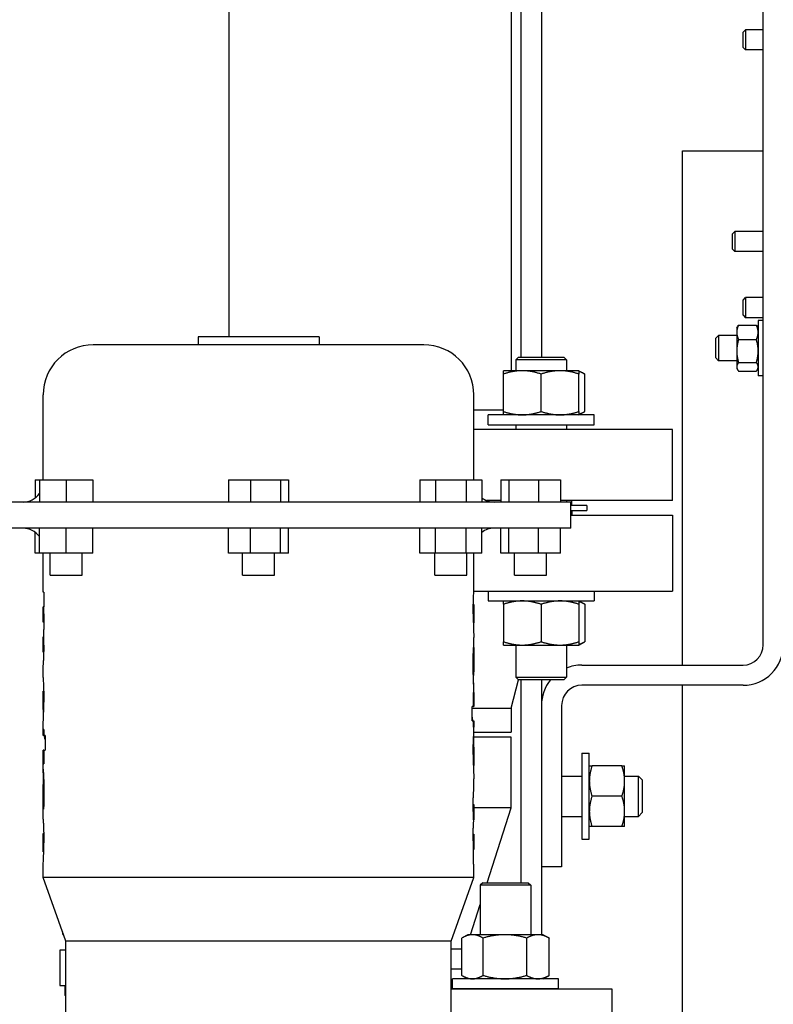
# Model space of a CAD drawing. Header units: inches. Extents: x 24 to 1128, y -58 to 748.
# Tile 113 of 256: x 228 to 237, y 212 to 224. Entities that reach past the tile are written whole.
import ezdxf

# ---------------------------------------------------------------- set-up
doc = ezdxf.new("R2010")
doc.units = ezdxf.units.IN
doc.header["$LTSCALE"] = 32
doc.header["$MEASUREMENT"] = 0
doc.layers.add('Dimension (ANSI)', color=7, linetype='Continuous', lineweight=25)
doc.layers.add('Visible (ANSI)', color=7, linetype='Continuous', lineweight=30)
doc.styles.add('Note Text (ANSI)', font='tahoma.ttf')
doc.dimstyles.new('SB Fraction-16 (ANSI)', dxfattribs={"dimscale": 32, "dimtxt": 0.125, "dimasz": 0.098425, "dimexe": 0.125, "dimexo": 0.0625, "dimgap": 0.031496, "dimtad": 0, "dimtih": 1, "dimtoh": 1, "dimdec": 4, "dimrnd": 1e-08, "dimzin": 0, "dimdsep": 46, "dimlunit": 5, "dimtxsty": 'Note Text (ANSI)', "dimcen": 0.09, "dimdle": 0.393701, "dimclrd": 256, "dimclre": 256, "dimclrt": 256, "dimadec": 0, "dimazin": 3, "dimtfac": 0.96, "dimtofl": 0, "dimtmove": 0, "dimatfit": 3, "dimfxl": 1, "dimfrac": 2, "dimtolj": 1, "dimtzin": 12, "dimlwd": -1, "dimlwe": -1, "dimarcsym": 0})

# ---------------------------------------------------------------- blocks, each defined once
blk = doc.blocks.new('*D17')
at = {"layer": 'Defpoints', "color": 0, "transparency": 16777216}
for p in [(257.225, 333.734), (233.912, 171.734), (300.059, 171.734)]:
    blk.add_point(p, dxfattribs=at)
at = {"layer": 'Dimension (ANSI)', "transparency": 16777216}
for p, q in [((259.225, 333.734), (304.059, 333.734)), ((300.059, 330.584), (300.059, 258.825)), ((300.059, 174.883), (300.059, 252.643)), ((235.912, 171.734), (304.059, 171.734))]:
    blk.add_line(p, q, dxfattribs=at)
for points in [[(299.534, 330.584), (300.584, 330.584), (300.059, 333.734)], [(299.534, 174.883), (300.584, 174.883), (300.059, 171.734)]]:
    blk.add_solid(points, dxfattribs=at)
at = {"layer": 'Dimension (ANSI)', "transparency": 16777216, "insert": (295.979, 257.817), "char_height": 4, "attachment_point": 1, "style": 'Note Text (ANSI)'}
blk.add_mtext('\\A1;162', dxfattribs=at)

msp = doc.modelspace()

# ---------------------------------------------------------------- linework, layer by layer
at = {"layer": 'Visible (ANSI)'}
for p, q in [((233.84967, 220.23806), (233.84967, 266.29617)), ((234.09967, 266.29617), (234.09967, 220.23806)), ((236.84967, 216.67117), (236.84967, 242.67117)), ((230.22517, 227.54617), (230.22517, 220.49161)), ((233.72517, 227.54617), (233.72517, 220.07006)), ((236.59967, 224.2655), (236.62941, 224.29617)), ((236.59967, 224.07684), (236.59967, 224.2655)), ((236.62941, 224.29617), (236.62941, 224.04617)), ((236.84967, 224.29617), (236.62941, 224.29617)), ((236.59967, 224.07684), (236.62941, 224.04617)), ((236.84967, 224.04617), (236.62941, 224.04617)), ((235.84967, 222.79617), (236.84967, 222.79617)), ((235.84967, 216.42117), (235.84967, 222.79617)), ((236.46967, 221.7655), (236.49941, 221.79617)), ((236.46967, 221.57684), (236.46967, 221.7655)), ((236.49941, 221.79617), (236.49941, 221.54617)), ((236.84967, 221.79617), (236.49941, 221.79617)), ((236.46967, 221.57684), (236.49941, 221.54617)), ((236.84967, 221.54617), (236.49941, 221.54617)), ((236.59967, 220.9455), (236.62941, 220.97617)), ((236.59967, 220.75684), (236.59967, 220.9455)), ((236.62941, 220.97617), (236.62941, 220.72617)), ((236.84967, 220.97617), (236.62941, 220.97617)), ((236.59967, 220.75684), (236.62941, 220.72617)), ((236.84967, 220.72617), (236.62941, 220.72617)), ((236.78717, 220.69363), (236.78717, 220.00613)), ((236.84967, 220.69363), (236.78717, 220.69363)), ((236.52117, 220.59988), (236.53208, 220.61877)), ((236.52117, 220.59988), (236.52117, 220.54582)), ((236.52117, 220.54582), (236.52117, 220.31338)), ((236.5435, 220.63546), (236.76484, 220.63546)), ((236.78717, 220.59988), (236.77626, 220.61877)), ((231.34167, 220.49161), (229.84167, 220.49161)), ((229.84167, 220.49161), (229.84167, 220.39161)), ((231.34167, 220.49161), (231.34167, 220.39161)), ((236.26217, 220.47205), (236.29521, 220.50613)), ((236.26217, 220.22771), (236.26217, 220.47205)), ((236.29521, 220.50613), (236.29521, 220.19363)), ((236.52117, 220.50613), (236.29521, 220.50613)), ((236.5435, 220.45618), (236.76484, 220.45618)), ((232.64167, 220.39161), (228.54167, 220.39161)), ((236.52117, 220.31338), (236.52117, 220.11745)), ((233.81479, 220.23806), (233.78349, 220.20676)), ((234.40849, 220.20676), (233.78349, 220.20676)), ((233.78349, 220.20676), (233.78349, 220.07006)), ((233.81479, 220.23806), (234.37719, 220.23806)), ((234.37719, 220.23806), (234.40849, 220.20676)), ((234.40849, 220.20676), (234.40849, 220.07006)), ((236.26217, 220.22771), (236.29521, 220.19363)), ((236.52117, 220.19363), (236.29521, 220.19363)), ((233.86162, 220.07006), (233.62724, 220.07006)), ((234.33037, 220.07006), (233.86162, 220.07006)), ((234.56474, 220.07006), (234.33037, 220.07006)), ((234.56474, 220.07006), (234.63726, 220.02819)), ((236.52117, 220.11745), (236.52117, 220.09988)), ((236.52117, 220.09988), (236.53208, 220.08099)), ((236.5435, 220.17059), (236.76484, 220.17059)), ((236.5435, 220.0643), (236.76484, 220.0643)), ((236.78717, 220.09988), (236.77626, 220.08099)), ((233.62724, 219.56493), (233.62724, 220.02819)), ((234.09599, 219.56493), (234.09599, 220.02819)), ((234.56474, 219.56493), (234.56474, 220.02819)), ((234.63726, 219.56493), (234.63726, 220.02819)), ((236.84967, 220.00613), (236.78717, 220.00613)), ((227.92167, 218.71861), (227.92167, 219.77161)), ((233.26167, 218.71861), (233.26167, 219.77161)), ((233.62724, 219.58017), (233.26167, 219.58017)), ((234.75224, 219.52306), (233.43974, 219.52306)), ((233.43974, 219.40106), (233.43974, 219.52306)), ((234.56474, 219.52306), (234.63726, 219.56493)), ((234.75224, 219.40106), (234.75224, 219.52306)), ((235.72517, 219.34017), (233.26167, 219.34017)), ((233.43974, 219.40106), (234.75224, 219.40106)), ((233.78349, 219.40106), (233.78349, 219.34017)), ((234.40849, 219.40106), (234.40849, 219.34017)), ((235.72517, 218.46017), (235.72517, 219.34017)), ((227.82331, 218.71861), (227.87467, 218.71861)), ((227.82331, 218.71861), (227.82331, 218.49385)), ((227.87467, 218.71861), (228.20667, 218.71861)), ((227.87467, 218.71861), (227.87467, 218.44261)), ((228.20667, 218.71861), (228.53867, 218.71861)), ((228.20667, 218.71861), (228.20667, 218.44261)), ((228.53867, 218.71861), (228.53867, 218.44261)), ((230.22137, 218.71861), (230.49245, 218.71861)), ((230.22137, 218.71861), (230.22137, 218.44261)), ((230.49245, 218.71861), (230.86275, 218.71861)), ((230.49245, 218.71861), (230.49245, 218.44261)), ((230.86275, 218.71861), (230.96197, 218.71861)), ((230.86275, 218.71861), (230.86275, 218.44261)), ((230.96197, 218.71861), (230.96197, 218.44261)), ((232.59331, 218.71861), (232.59331, 218.44261)), ((232.59331, 218.71861), (232.78499, 218.71861)), ((232.78499, 218.71861), (232.78499, 218.44261)), ((232.78499, 218.71861), (233.16835, 218.71861)), ((233.16835, 218.71861), (233.16835, 218.44261)), ((233.16835, 218.71861), (233.36003, 218.71861)), ((233.36003, 218.71861), (233.36003, 218.44261)), ((233.59427, 218.71861), (233.69349, 218.71861)), ((233.59427, 218.71861), (233.59427, 218.44261)), ((233.69349, 218.71861), (234.06379, 218.71861)), ((233.69349, 218.71861), (233.69349, 218.44261)), ((234.06379, 218.71861), (234.33487, 218.71861)), ((234.06379, 218.71861), (234.06379, 218.44261)), ((234.33487, 218.71861), (234.33487, 218.44261)), ((234.46517, 218.44261), (226.71817, 218.44261)), ((233.59427, 218.46017), (233.41964, 218.46017)), ((235.72517, 218.46017), (234.33487, 218.46017)), ((234.40849, 218.46017), (234.40849, 218.44261)), ((234.46517, 218.11761), (234.46517, 218.44261)), ((234.66217, 218.40056), (234.46517, 218.40056)), ((234.47517, 218.40056), (234.47517, 218.46017)), ((234.66217, 218.40056), (234.66217, 218.33806)), ((234.46517, 218.33806), (234.66217, 218.33806)), ((234.46517, 218.27806), (235.72467, 218.27806)), ((234.47467, 218.33806), (234.47467, 218.27806)), ((235.72467, 218.27806), (235.72467, 217.33806)), ((234.46517, 218.11761), (226.71817, 218.11761)), ((227.87467, 217.80961), (227.87467, 218.11761)), ((228.20667, 217.80961), (228.20667, 218.11761)), ((228.53867, 217.80961), (228.53867, 218.11761)), ((230.22137, 217.80961), (230.22137, 218.11761)), ((230.49245, 217.80961), (230.49245, 218.11761)), ((230.86275, 217.80961), (230.86275, 218.11761)), ((230.96197, 217.80961), (230.96197, 218.11761)), ((232.59331, 217.80961), (232.59331, 218.11761)), ((232.78499, 217.80961), (232.78499, 218.11761)), ((233.16835, 217.80961), (233.16835, 218.11761)), ((233.36003, 217.80961), (233.36003, 218.11761)), ((233.59427, 217.80961), (233.59427, 218.11761)), ((233.69349, 217.80961), (233.69349, 218.11761)), ((234.06379, 217.80961), (234.06379, 218.11761)), ((234.33487, 217.80961), (234.33487, 218.11761)), ((227.82331, 217.80961), (227.82331, 218.06637)), ((227.87467, 217.80961), (227.82331, 217.80961)), ((228.20667, 217.80961), (227.87467, 217.80961)), ((227.92167, 217.32317), (227.92167, 217.80961)), ((228.00967, 217.53361), (228.00967, 217.80961)), ((228.53867, 217.80961), (228.20667, 217.80961)), ((228.40367, 217.53361), (228.40367, 217.80961)), ((230.49245, 217.80961), (230.22137, 217.80961)), ((230.39467, 217.53361), (230.39467, 217.80961)), ((230.86275, 217.80961), (230.49245, 217.80961)), ((230.78867, 217.53361), (230.78867, 217.80961)), ((230.96197, 217.80961), (230.86275, 217.80961)), ((232.78499, 217.80961), (232.59331, 217.80961)), ((232.77967, 217.53361), (232.77967, 217.80961)), ((233.16835, 217.80961), (232.78499, 217.80961)), ((233.36003, 217.80961), (233.16835, 217.80961)), ((233.17367, 217.53361), (233.17367, 217.80961)), ((233.26167, 217.35017), (233.26167, 217.80961)), ((233.69349, 217.80961), (233.59427, 217.80961)), ((234.06379, 217.80961), (233.69349, 217.80961)), ((233.76757, 217.53361), (233.76757, 217.80961)), ((234.33487, 217.80961), (234.06379, 217.80961)), ((234.16157, 217.53361), (234.16157, 217.80961)), ((228.00967, 217.53361), (228.40367, 217.53361)), ((230.39467, 217.53361), (230.78867, 217.53361)), ((232.77967, 217.53361), (233.17367, 217.53361)), ((233.76757, 217.53361), (234.16157, 217.53361)), ((227.9281, 217.32317), (227.92167, 217.32317)), ((227.9281, 217.32317), (227.9281, 217.14279)), ((233.26141, 217.33806), (235.72467, 217.33806)), ((233.43974, 217.33806), (233.43974, 217.21606)), ((234.75224, 217.33806), (234.75224, 217.21606)), ((227.92167, 217.14279), (227.92182, 217.14279)), ((227.92167, 216.95751), (227.92167, 217.14279)), ((227.92466, 217.14279), (227.92182, 217.14279)), ((227.92466, 217.14279), (227.9281, 217.14279)), ((233.25441, 217.13923), (233.26133, 217.13923)), ((233.25498, 217.17127), (233.25994, 217.17127)), ((233.26167, 216.95533), (233.26167, 217.15958)), ((233.43974, 217.21606), (234.75224, 217.21606)), ((233.62724, 217.17419), (233.62724, 216.71093)), ((234.09599, 217.17419), (234.09599, 216.71093)), ((234.56474, 217.21606), (234.63726, 217.17419)), ((234.56474, 217.17419), (234.56474, 216.71093)), ((234.63726, 217.17419), (234.63726, 216.71093)), ((227.92824, 217.04533), (227.92238, 217.04533)), ((233.25386, 217.05735), (233.26045, 217.05735)), ((227.92947, 216.96612), (227.92181, 216.96612)), ((227.92947, 216.95292), (227.92323, 216.95292)), ((233.2544, 216.97725), (233.26129, 216.97725)), ((233.255, 216.94342), (233.25994, 216.94342)), ((227.92167, 216.77254), (227.92182, 216.77254)), ((227.92167, 216.58679), (227.92167, 216.77254)), ((227.92453, 216.77254), (227.92182, 216.77254)), ((233.26167, 216.35889), (233.26167, 216.76453)), ((227.92805, 216.67508), (227.92238, 216.67508)), ((233.26157, 216.63963), (233.2566, 216.63963)), ((233.26157, 216.63963), (233.26157, 216.62464)), ((233.62724, 216.66906), (233.86162, 216.66906)), ((233.78349, 216.66906), (233.78349, 216.26936)), ((233.86162, 216.66906), (234.33037, 216.66906)), ((234.33037, 216.66906), (234.56474, 216.66906)), ((234.40849, 216.66906), (234.40849, 216.26936)), ((234.56474, 216.66906), (234.63726, 216.71093)), ((227.92946, 216.59527), (227.92181, 216.59527)), ((227.92947, 216.58266), (227.92323, 216.58266)), ((233.25621, 216.62464), (233.26157, 216.62464)), ((227.92167, 216.26628), (227.92167, 216.40243)), ((233.25386, 216.43566), (233.26045, 216.43566)), ((234.59967, 216.42117), (236.59967, 216.42117)), ((233.25447, 216.33583), (233.26142, 216.33583)), ((233.25525, 216.2934), (233.25715, 216.2934)), ((233.72467, 215.88695), (233.81541, 216.23806)), ((233.78349, 216.26936), (234.40849, 216.26936)), ((233.81479, 216.23806), (233.78349, 216.26936)), ((234.37719, 216.23806), (233.81479, 216.23806)), ((233.84967, 213.72245), (233.84967, 216.23806)), ((234.09967, 216.23806), (234.09967, 213.07925)), ((234.37719, 216.23806), (234.40849, 216.26936)), ((236.59967, 216.17117), (234.59967, 216.17117)), ((235.84967, 211.48434), (235.84967, 216.17117)), ((227.92167, 215.87277), (227.92167, 216.09577)), ((227.92787, 216.09908), (227.92178, 216.09908)), ((233.25525, 215.90861), (233.25525, 216.0795)), ((233.26096, 216.0795), (233.25525, 216.0795)), ((233.26096, 216.0795), (233.26096, 215.90861)), ((233.26167, 215.90861), (233.26167, 216.14644)), ((227.92945, 215.97878), (227.92289, 215.97878)), ((233.23909, 215.72823), (233.23909, 215.90861)), ((233.25525, 215.90861), (233.23909, 215.90861)), ((233.25525, 215.90861), (233.26096, 215.90861)), ((233.26167, 215.90861), (233.26096, 215.90861)), ((234.34967, 215.92117), (234.34967, 213.92117)), ((227.92876, 215.87064), (227.92178, 215.87064)), ((227.92475, 215.75248), (227.92475, 215.87064)), ((233.23909, 215.88695), (233.72467, 215.88695)), ((233.72467, 215.88695), (233.72467, 215.58806)), ((227.92167, 215.54785), (227.92167, 215.69514)), ((233.23909, 215.72823), (233.25525, 215.72823)), ((233.25525, 215.65229), (233.25525, 215.72823)), ((233.25525, 215.72823), (233.26096, 215.72823)), ((233.26096, 215.72823), (233.26167, 215.72823)), ((233.26096, 215.72823), (233.26096, 215.65229)), ((233.26167, 215.58095), (233.26167, 215.72823)), ((227.92238, 215.54785), (227.92167, 215.54785)), ((227.92238, 215.54785), (227.92238, 215.6238)), ((227.9281, 215.6238), (227.92238, 215.6238)), ((227.9281, 215.54785), (227.92238, 215.54785)), ((227.9281, 215.6238), (227.9281, 215.54785)), ((227.94425, 215.54785), (227.9281, 215.54785)), ((227.94425, 215.54785), (227.94425, 215.36748)), ((233.25525, 215.65229), (233.26096, 215.65229)), ((233.26167, 215.58806), (233.72467, 215.58806)), ((233.25859, 215.52361), (233.25859, 215.40545)), ((233.72467, 215.52556), (233.2587, 215.52556)), ((233.72467, 214.65056), (233.72467, 215.52556)), ((227.92167, 215.36748), (227.92238, 215.36748)), ((227.92167, 215.12965), (227.92167, 215.36748)), ((227.92238, 215.19659), (227.92238, 215.36748)), ((227.9281, 215.36748), (227.92238, 215.36748)), ((227.9281, 215.36748), (227.94425, 215.36748)), ((227.9281, 215.36748), (227.9281, 215.19659)), ((233.25389, 215.29731), (233.26045, 215.29731)), ((233.25459, 215.40545), (233.26157, 215.40545)), ((233.26167, 215.18032), (233.26167, 215.40332)), ((234.59967, 215.32742), (234.59967, 214.26492)), ((234.59967, 215.32742), (234.69347, 215.32742)), ((234.69347, 214.26492), (234.69347, 215.32742)), ((227.92238, 215.19659), (227.9281, 215.19659)), ((233.25547, 215.17701), (233.26157, 215.17701)), ((235.09798, 215.17117), (234.72697, 215.17117)), ((235.13147, 214.98367), (235.13147, 215.17117)), ((227.92887, 214.94026), (227.92192, 214.94026)), ((227.92809, 214.98268), (227.92619, 214.98268)), ((233.26167, 214.87366), (233.26167, 215.00981)), ((234.34967, 215.04617), (234.59967, 215.04617)), ((235.13147, 215.04617), (235.3039, 215.04617)), ((235.13147, 214.60867), (235.13147, 214.98367)), ((235.3039, 214.54617), (235.3039, 215.04617)), ((235.34967, 214.99898), (235.3039, 215.04617)), ((235.34967, 214.99898), (235.34967, 214.59336)), ((227.92167, 214.51156), (227.92167, 214.9172)), ((227.92948, 214.84043), (227.92289, 214.84043)), ((233.25387, 214.69342), (233.26012, 214.69342)), ((233.26167, 214.50355), (233.26167, 214.6893)), ((235.09798, 214.79617), (234.72697, 214.79617)), ((227.92178, 214.63646), (227.92178, 214.65144)), ((227.92713, 214.65144), (227.92178, 214.65144)), ((227.92178, 214.63646), (227.92674, 214.63646)), ((233.25388, 214.68082), (233.26154, 214.68082)), ((233.25529, 214.60101), (233.26096, 214.60101)), ((233.72467, 214.65056), (233.26167, 214.65056)), ((233.42768, 213.72245), (233.72467, 214.65056)), ((235.13147, 214.42117), (235.13147, 214.60867)), ((235.34967, 214.59336), (235.3039, 214.54617)), ((233.25881, 214.50355), (233.26153, 214.50355)), ((233.26167, 214.50355), (233.26153, 214.50355)), ((234.34967, 214.54617), (234.59967, 214.54617)), ((235.13147, 214.54617), (235.3039, 214.54617)), ((227.92167, 214.11651), (227.92167, 214.32076)), ((227.92835, 214.33266), (227.92341, 214.33266)), ((233.25387, 214.32317), (233.26012, 214.32317)), ((235.09798, 214.42117), (234.72697, 214.42117)), ((227.92894, 214.29884), (227.92205, 214.29884)), ((227.92949, 214.21874), (227.92289, 214.21874)), ((233.25388, 214.30997), (233.26154, 214.30997)), ((233.2551, 214.23076), (233.26096, 214.23076)), ((233.26167, 214.1333), (233.26167, 214.31858)), ((234.59967, 214.26492), (234.69347, 214.26492)), ((227.92893, 214.13686), (227.92201, 214.13686)), ((227.92837, 214.10482), (227.92341, 214.10482)), ((233.25525, 213.95292), (233.25525, 214.1333)), ((233.25868, 214.1333), (233.25525, 214.1333)), ((233.25868, 214.1333), (233.26153, 214.1333)), ((233.26167, 214.1333), (233.26153, 214.1333)), ((227.92167, 213.78961), (227.92167, 213.92592)), ((233.25525, 213.95292), (233.26167, 213.95292)), ((233.26167, 213.78961), (233.26167, 213.95292)), ((234.34967, 213.92117), (234.09967, 213.92117)), ((233.26167, 213.78961), (227.92167, 213.78961)), ((228.20417, 212.99961), (227.92167, 213.78961)), ((232.97917, 212.99961), (233.26167, 213.78961)), ((233.37285, 213.72245), (233.34155, 213.69115)), ((233.37285, 213.72245), (233.93525, 213.72245)), ((233.93525, 213.72245), (233.96655, 213.69115)), ((233.96655, 213.69115), (233.34155, 213.69115)), ((233.34155, 213.69115), (233.34155, 213.07925)), ((233.96655, 213.69115), (233.96655, 213.07925)), ((233.22185, 213.07925), (233.34155, 213.4533)), ((228.16358, 213.08351), (228.16358, 213.11312)), ((228.16358, 213.08351), (228.17417, 213.08351)), ((232.97917, 212.99961), (228.20417, 212.99961)), ((228.20417, 212.10561), (228.20417, 212.99961)), ((232.97917, 212.10561), (232.97917, 212.99961)), ((233.11286, 212.57412), (233.11286, 213.03738)), ((233.1853, 213.07925), (233.11795, 213.04036)), ((233.24419, 213.07925), (233.1853, 213.07925)), ((233.64611, 213.07925), (233.24419, 213.07925)), ((233.37552, 212.57412), (233.37552, 213.03738)), ((234.05597, 213.07925), (233.64611, 213.07925)), ((233.9167, 212.57412), (233.9167, 213.03738)), ((234.1228, 213.07925), (234.05597, 213.07925)), ((234.1228, 213.07925), (234.19015, 213.04036)), ((234.19524, 212.57412), (234.19524, 213.03738)), ((228.20417, 212.88667), (228.12732, 212.88667)), ((228.12732, 212.88667), (228.12732, 212.44965)), ((233.11286, 212.90056), (232.97917, 212.90056)), ((233.11286, 212.65306), (232.97917, 212.65306)), ((234.3103, 212.53225), (232.9978, 212.53225)), ((232.9978, 212.41025), (232.9978, 212.53225)), ((233.1853, 212.53225), (233.11795, 212.57113)), ((234.1228, 212.53225), (234.19015, 212.57113)), ((234.3103, 212.41025), (234.3103, 212.53225)), ((228.12732, 212.44965), (228.20417, 212.44965)), ((228.19054, 212.44965), (228.19054, 212.32367)), ((234.97467, 212.40306), (232.97917, 212.40306)), ((232.9978, 212.41025), (234.3103, 212.41025)), ((233.34155, 212.41025), (233.34155, 212.40306)), ((233.96655, 212.41025), (233.96655, 212.40306)), ((234.09967, 212.41025), (234.09967, 212.40306)), ((234.97467, 211.71306), (234.97467, 212.40306)), ((228.20417, 212.32367), (228.19054, 212.32367))]:
    msp.add_line(p, q, dxfattribs=at)
for centre, radius, start, end in [((228.54167, 219.77161), 0.62, 90, 180), ((232.64167, 219.77161), 0.62, 0, 90), ((227.67167, 218.69261), 0.25, 270, 324.2918), ((233.51167, 218.69261), 0.25, 232.658985, 270), ((227.67167, 217.86761), 0.25, 35.7082, 90), ((233.51167, 217.86761), 0.25, 90, 127.341015), ((236.59967, 216.67117), 0.25, 270, 0), ((236.59967, 216.67117), 0.5, 270, 0), ((234.59967, 215.92117), 0.5, 90, 112.479901), ((234.59967, 215.92117), 0.5, 140.670477, 180), ((234.59967, 215.92117), 0.25, 90, 180)]:
    msp.add_arc(centre, radius, start, end, dxfattribs=at)
for points, weights in [([(236.5435, 220.63546), (236.52117, 220.58742), (236.52117, 220.54582)], [1, 1.0379548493, 1]), ([(236.52117, 220.54582), (236.52117, 220.50422), (236.5435, 220.45618)], [1, 1.0379548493, 1]), ([(236.53208, 220.61877), (236.53673, 220.62682), (236.5435, 220.63546)], [1.01580521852, 1.01121853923, 1]), ([(236.76484, 220.63546), (236.77162, 220.62682), (236.77626, 220.61877)], [1, 1.01121853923, 1.01580521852]), ([(236.78717, 220.54582), (236.78717, 220.58742), (236.76484, 220.63546)], [1, 1.0379548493, 1]), ([(236.76484, 220.45618), (236.78717, 220.50422), (236.78717, 220.54582)], [1, 1.0379548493, 1]), ([(236.5435, 220.45618), (236.52117, 220.37965), (236.52117, 220.31338)], [1, 1.0379548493, 1]), ([(236.78717, 220.31338), (236.78717, 220.37965), (236.76484, 220.45618)], [1, 1.0379548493, 1]), ([(236.52117, 220.31338), (236.52117, 220.24711), (236.5435, 220.17059)], [1, 1.0379548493, 1]), ([(236.76484, 220.17059), (236.78717, 220.24711), (236.78717, 220.31338)], [1, 1.0379548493, 1]), ([(233.62724, 220.02819), (233.62724, 220.07006), (233.62724, 220.07006)], [1, 1.0379548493, 1]), ([(233.86162, 220.07006), (233.75284, 220.07006), (233.62724, 220.02819)], [1, 1.0379548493, 1]), ([(234.09599, 220.02819), (233.97039, 220.07006), (233.86162, 220.07006)], [1, 1.0379548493, 1]), ([(234.33037, 220.07006), (234.22159, 220.07006), (234.09599, 220.02819)], [1, 1.0379548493, 1]), ([(234.56474, 220.02819), (234.43914, 220.07006), (234.33037, 220.07006)], [1, 1.0379548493, 1]), ([(234.56474, 220.07006), (234.56474, 220.07006), (234.56474, 220.02819)], [1, 1.0379548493, 1]), ([(234.63726, 220.02819), (234.59902, 220.05027), (234.56474, 220.06051)], [1, 1.01965956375, 1.01895290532]), ([(236.5435, 220.17059), (236.52117, 220.14211), (236.52117, 220.11745)], [1, 1.0379548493, 1]), ([(236.52117, 220.11745), (236.52117, 220.09278), (236.5435, 220.0643)], [1, 1.0379548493, 1]), ([(236.78717, 220.11745), (236.78717, 220.14211), (236.76484, 220.17059)], [1, 1.0379548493, 1]), ([(236.76484, 220.0643), (236.78717, 220.09278), (236.78717, 220.11745)], [1, 1.0379548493, 1]), ([(233.62724, 219.56493), (233.75284, 219.52306), (233.86162, 219.52306)], [1, 1.0379548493, 1]), ([(233.62724, 219.52306), (233.62724, 219.52306), (233.62724, 219.56493)], [1, 1.0379548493, 1]), ([(233.86162, 219.52306), (233.97039, 219.52306), (234.09599, 219.56493)], [1, 1.0379548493, 1]), ([(234.09599, 219.56493), (234.22159, 219.52306), (234.33037, 219.52306)], [1, 1.0379548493, 1]), ([(234.33037, 219.52306), (234.43914, 219.52306), (234.56474, 219.56493)], [1, 1.0379548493, 1]), ([(234.56474, 219.53261), (234.59902, 219.54285), (234.63726, 219.56493)], [1.01895290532, 1.01965956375, 1]), ([(234.56474, 219.56493), (234.56474, 219.52306), (234.56474, 219.52306)], [1, 1.0379548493, 1]), ([(233.62724, 217.17419), (233.62724, 217.21606), (233.62724, 217.21606)], [1, 1.0379548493, 1]), ([(233.86162, 217.21606), (233.75284, 217.21606), (233.62724, 217.17419)], [1, 1.0379548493, 1]), ([(234.09599, 217.17419), (233.97039, 217.21606), (233.86162, 217.21606)], [1, 1.0379548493, 1]), ([(234.33037, 217.21606), (234.22159, 217.21606), (234.09599, 217.17419)], [1, 1.0379548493, 1]), ([(234.56474, 217.17419), (234.43914, 217.21606), (234.33037, 217.21606)], [1, 1.0379548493, 1]), ([(234.56474, 217.21606), (234.56474, 217.21606), (234.56474, 217.17419)], [1, 1.0379548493, 1]), ([(234.63726, 217.17419), (234.59902, 217.19627), (234.56474, 217.20651)], [1, 1.01965956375, 1.01895290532]), ([(233.62724, 216.66906), (233.62724, 216.66906), (233.62724, 216.71093)], [1, 1.0379548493, 1]), ([(233.62724, 216.71093), (233.75284, 216.66906), (233.86162, 216.66906)], [1, 1.0379548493, 1]), ([(233.86162, 216.66906), (233.97039, 216.66906), (234.09599, 216.71093)], [1, 1.0379548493, 1]), ([(234.09599, 216.71093), (234.22159, 216.66906), (234.33037, 216.66906)], [1, 1.0379548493, 1]), ([(234.33037, 216.66906), (234.43914, 216.66906), (234.56474, 216.71093)], [1, 1.0379548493, 1]), ([(234.56474, 216.67861), (234.59902, 216.68885), (234.63726, 216.71093)], [1.01895290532, 1.01965956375, 1]), ([(234.56474, 216.71093), (234.56474, 216.66906), (234.56474, 216.66906)], [1, 1.0379548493, 1]), ([(234.69347, 215.17117), (234.69347, 215.17117), (234.72697, 215.17117)], [1, 1.0379548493, 1]), ([(234.72697, 215.17117), (234.69347, 215.07069), (234.69347, 214.98367)], [1, 1.0379548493, 1]), ([(235.09798, 215.17117), (235.13147, 215.17117), (235.13147, 215.17117)], [1, 1.0379548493, 1]), ([(235.13147, 214.98367), (235.13147, 215.07069), (235.09798, 215.17117)], [1, 1.0379548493, 1]), ([(234.69347, 214.98367), (234.69347, 214.89665), (234.72697, 214.79617)], [1, 1.0379548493, 1]), ([(235.09798, 214.79617), (235.13147, 214.89665), (235.13147, 214.98367)], [1, 1.0379548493, 1]), ([(234.72697, 214.79617), (234.69347, 214.69569), (234.69347, 214.60867)], [1, 1.0379548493, 1]), ([(235.13147, 214.60867), (235.13147, 214.69569), (235.09798, 214.79617)], [1, 1.0379548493, 1]), ([(234.69347, 214.60867), (234.69347, 214.52165), (234.72697, 214.42117)], [1, 1.0379548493, 1]), ([(235.09798, 214.42117), (235.13147, 214.52165), (235.13147, 214.60867)], [1, 1.0379548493, 1]), ([(234.72697, 214.42117), (234.69347, 214.42117), (234.69347, 214.42117)], [1, 1.0379548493, 1]), ([(235.13147, 214.42117), (235.13147, 214.42117), (235.09798, 214.42117)], [1, 1.0379548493, 1]), ([(233.24419, 213.07925), (233.18324, 213.07925), (233.11286, 213.03738)], [1, 1.0379548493, 1]), ([(233.37552, 213.03738), (233.30514, 213.07925), (233.24419, 213.07925)], [1, 1.0379548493, 1]), ([(233.64611, 213.07925), (233.52053, 213.07925), (233.37552, 213.03738)], [1, 1.0379548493, 1]), ([(233.9167, 213.03738), (233.77169, 213.07925), (233.64611, 213.07925)], [1, 1.0379548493, 1]), ([(234.05597, 213.07925), (233.99134, 213.07925), (233.9167, 213.03738)], [1, 1.0379548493, 1]), ([(234.19524, 213.03738), (234.12061, 213.07925), (234.05597, 213.07925)], [1, 1.0379548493, 1]), ([(234.19015, 213.04036), (234.19268, 213.0389), (234.19524, 213.03738)], [1.00256693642, 1.00133007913, 1]), ([(233.11286, 212.57412), (233.18324, 212.53225), (233.24419, 212.53225)], [1, 1.0379548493, 1]), ([(233.24419, 212.53225), (233.30514, 212.53225), (233.37552, 212.57412)], [1, 1.0379548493, 1]), ([(233.37552, 212.57412), (233.52053, 212.53225), (233.64611, 212.53225)], [1, 1.0379548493, 1]), ([(233.64611, 212.53225), (233.77169, 212.53225), (233.9167, 212.57412)], [1, 1.0379548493, 1]), ([(233.9167, 212.57412), (233.99134, 212.53225), (234.05597, 212.53225)], [1, 1.0379548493, 1]), ([(234.05597, 212.53225), (234.12061, 212.53225), (234.19524, 212.57412)], [1, 1.0379548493, 1]), ([(234.19524, 212.57412), (234.19268, 212.5726), (234.19015, 212.57113)], [1, 1.00133007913, 1.00256693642])]:
    msp.add_rational_spline(points, weights, degree=2, dxfattribs=at)
for points, knots in [([(233.25386, 217.05735), (233.25388, 217.07648), (233.25391, 217.10227), (233.25459, 217.15249), (233.25506, 217.17963), (233.25702, 217.24439), (233.2582, 217.26943), (233.25964, 217.29952), (233.26013, 217.30935), (233.26099, 217.32749), (233.26169, 217.34087), (233.26168, 217.35018)], [-1.37593403, -1.37593403, -1.37593403, -1.37593403, -0.96191857, -0.96191857, -0.75274992, -0.75274992, -0.4938592, -0.4938592, -0.33890153, -0.33890153, -0.16774018, -0.16774018, -0.16774018, -0.16774018]), ([(227.92238, 217.04533), (227.92237, 217.05798), (227.92236, 217.06749), (227.92213, 217.10267), (227.92193, 217.12259), (227.92182, 217.14279)], [-0.330137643, -0.330137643, -0.330137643, -0.330137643, -0.177017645, -0.177017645, 0, 0, 0, 0]), ([(227.92466, 217.14279), (227.92569, 217.11452), (227.92716, 217.0798), (227.92937, 217.00946), (227.92944, 216.98024), (227.92949, 216.959)], [-0.289243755, -0.289243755, -0.289243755, -0.289243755, -0.161885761, -0.161885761, 0, 0, 0, 0]), ([(233.25994, 217.17127), (233.26064, 217.17095), (233.2612, 217.17062), (233.26164, 217.16477), (233.26169, 217.16161), (233.26162, 217.15141), (233.26147, 217.14525), (233.26133, 217.13923)], [-0.245277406, -0.245277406, -0.245277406, -0.245277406, -0.140404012, -0.140404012, -0.08144237, -0.08144237, 0, 0, 0, 0]), ([(233.26133, 217.13923), (233.26123, 217.13421), (233.26111, 217.12937), (233.2609, 217.11807), (233.26078, 217.11104), (233.26063, 217.09595), (233.26056, 217.0888), (233.26046, 217.0705), (233.26046, 217.06427), (233.26045, 217.05735)], [-0.657694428, -0.657694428, -0.657694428, -0.657694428, -0.29977258, -0.29977258, -0.115032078, -0.115032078, -0.052730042, -0.052730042, 0, 0, 0, 0]), ([(227.92181, 216.96612), (227.92185, 216.96843), (227.9219, 216.97045), (227.922, 216.97679), (227.92206, 216.98055), (227.9222, 216.99206), (227.92225, 216.99887), (227.92237, 217.01939), (227.92238, 217.03313), (227.92238, 217.04533)], [-0.258965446, -0.258965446, -0.258965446, -0.258965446, -0.183749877, -0.183749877, -0.140575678, -0.140575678, -0.092999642, -0.092999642, 0, 0, 0, 0]), ([(233.25386, 217.05735), (233.25388, 217.03801), (233.25391, 217.01166), (233.25487, 216.94449), (233.25548, 216.9214), (233.25685, 216.87805), (233.25801, 216.84984), (233.26058, 216.79571), (233.2613, 216.78096), (233.26162, 216.76952), (233.26167, 216.76685), (233.26167, 216.76453)], [0, 0, 0, 0, 0.147407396, 0.147407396, 0.286164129, 0.286164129, 0.470937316, 0.470937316, 0.670639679, 0.670639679, 0.743685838, 0.743685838, 0.743685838, 0.743685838]), ([(233.26045, 217.05735), (233.26046, 217.0499), (233.26046, 217.0419), (233.26061, 217.01436), (233.26076, 217.00499), (233.26098, 216.99161), (233.26116, 216.98416), (233.26129, 216.97725)], [-0.131993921, -0.131993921, -0.131993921, -0.131993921, -0.112662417, -0.112662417, -0.080407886, -0.080407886, 0, 0, 0, 0]), ([(227.92323, 216.95292), (227.9227, 216.95303), (227.92229, 216.95263), (227.92162, 216.95524), (227.92159, 216.95623), (227.92181, 216.96612)], [-0.466719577, -0.466719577, -0.466719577, -0.466719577, -0.182887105, -0.182887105, 0, 0, 0, 0]), ([(227.92949, 216.959), (227.92946, 216.94455), (227.92942, 216.92549), (227.92831, 216.87285), (227.92756, 216.85644), (227.92634, 216.8307), (227.92577, 216.82154), (227.92473, 216.80584), (227.92424, 216.80009), (227.92378, 216.7939)], [-0.270083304, -0.270083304, -0.270083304, -0.270083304, -0.219054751, -0.219054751, -0.162259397, -0.162259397, -0.098732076, -0.098732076, 0, 0, 0, 0]), ([(233.26129, 216.97725), (233.26147, 216.96971), (233.26165, 216.96261), (233.26171, 216.94467), (233.26106, 216.94379), (233.25994, 216.94342)], [-0.365603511, -0.365603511, -0.365603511, -0.365603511, -0.237754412, -0.237754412, 0, 0, 0, 0]), ([(227.92238, 216.67508), (227.92237, 216.68723), (227.92236, 216.69832), (227.92213, 216.73218), (227.92194, 216.75214), (227.92182, 216.77254)], [-0.338871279, -0.338871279, -0.338871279, -0.338871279, -0.179108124, -0.179108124, 0, 0, 0, 0]), ([(227.92378, 216.7939), (227.92524, 216.74957), (227.92748, 216.70193), (227.92938, 216.62324), (227.92944, 216.60252), (227.92949, 216.5883)], [-0.290495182, -0.290495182, -0.290495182, -0.290495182, -0.108388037, -0.108388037, 0, 0, 0, 0]), ([(227.92181, 216.59527), (227.92184, 216.59719), (227.92188, 216.59892), (227.92198, 216.60439), (227.92203, 216.60749), (227.92211, 216.61356), (227.92218, 216.61928), (227.92237, 216.64491), (227.92238, 216.66182), (227.92238, 216.67508)], [-0.313179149, -0.313179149, -0.313179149, -0.313179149, -0.232679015, -0.232679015, -0.161369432, -0.161369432, -0.101082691, -0.101082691, 0, 0, 0, 0]), ([(233.25386, 216.43032), (233.25388, 216.45757), (233.25392, 216.49469), (233.2551, 216.56919), (233.25535, 216.58344), (233.25606, 216.61936), (233.25629, 216.62781), (233.2566, 216.63963)], [-0.429730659, -0.429730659, -0.429730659, -0.429730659, -0.162685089, -0.162685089, -0.097711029, -0.097711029, 0, 0, 0, 0]), ([(227.92323, 216.58266), (227.92252, 216.5828), (227.92208, 216.58307), (227.92145, 216.58534), (227.92169, 216.59019), (227.92181, 216.59527)], [-0.152889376, -0.152889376, -0.152889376, -0.152889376, -0.09739045, -0.09739045, 0, 0, 0, 0]), ([(227.92167, 216.40245), (227.92167, 216.40286), (227.92184, 216.40395), (227.92295, 216.41386), (227.92375, 216.42196), (227.92511, 216.43844), (227.92592, 216.44979), (227.92704, 216.47037), (227.92742, 216.47845), (227.92809, 216.49517), (227.92868, 216.51115), (227.92943, 216.55658), (227.92946, 216.57384), (227.92949, 216.5883)], [0.020089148, 0.020089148, 0.020089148, 0.020089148, 0.142496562, 0.142496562, 0.291498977, 0.291498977, 0.454404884, 0.454404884, 0.541745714, 0.541745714, 0.632551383, 0.632551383, 0.709902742, 0.709902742, 0.709902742, 0.709902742]), ([(233.26157, 216.62464), (233.26138, 216.59148), (233.26102, 216.5561), (233.26064, 216.50199), (233.26058, 216.48859), (233.26047, 216.46119), (233.26046, 216.44954), (233.26045, 216.43566)], [-0.349915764, -0.349915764, -0.349915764, -0.349915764, -0.179477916, -0.179477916, -0.105779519, -0.105779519, 0, 0, 0, 0]), ([(233.26164, 216.14596), (233.26155, 216.14648), (233.2613, 216.14776), (233.26027, 216.16346), (233.25969, 216.17288), (233.25845, 216.19896), (233.25797, 216.20916), (233.25684, 216.2378), (233.2556, 216.26862), (233.25394, 216.36577), (233.25389, 216.4073), (233.25386, 216.43032)], [-2.9949455, -2.9949455, -2.9949455, -2.9949455, -1.43232297, -1.43232297, -0.63462385, -0.63462385, -0.37638172, -0.37638172, -0.17547983, -0.17547983, 0, 0, 0, 0]), ([(233.26045, 216.43566), (233.26046, 216.42473), (233.26047, 216.41339), (233.26058, 216.38565), (233.26068, 216.37406), (233.26084, 216.3581), (233.26094, 216.35113), (233.2611, 216.34268), (233.26117, 216.34015), (233.26131, 216.33639), (233.26137, 216.33619), (233.26142, 216.33583)], [-0.107103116, -0.107103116, -0.107103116, -0.107103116, -0.093865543, -0.093865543, -0.07662014, -0.07662014, -0.048661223, -0.048661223, -0.028420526, -0.028420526, 0, 0, 0, 0]), ([(233.26164, 216.14596), (233.2617, 216.14623), (233.26171, 216.14652), (233.26128, 216.15554), (233.26088, 216.16301), (233.25998, 216.18405), (233.25943, 216.19703), (233.25856, 216.22679), (233.25824, 216.23792), (233.25751, 216.27109), (233.25731, 216.28364), (233.25715, 216.2934)], [0, 0, 0, 0, 0.08777644, 0.08777644, 0.159382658, 0.159382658, 0.193784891, 0.193784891, 0.204729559, 0.204729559, 0.214695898, 0.214695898, 0.214695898, 0.214695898]), ([(233.26142, 216.33583), (233.26147, 216.33602), (233.26151, 216.33621), (233.26158, 216.33761), (233.26161, 216.3389), (233.26164, 216.34173), (233.26165, 216.34426), (233.26167, 216.34888), (233.26167, 216.3519), (233.26167, 216.35889)], [-0.208573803, -0.208573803, -0.208573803, -0.208573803, -0.188170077, -0.188170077, -0.161000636, -0.161000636, -0.11133592, -0.11133592, -0.07839311, -0.07839311, -0.07839311, -0.07839311]), ([(227.92167, 216.26628), (227.92167, 216.26215), (227.9218, 216.25659), (227.92277, 216.23001), (227.92396, 216.2064), (227.92532, 216.17495), (227.92592, 216.16087), (227.92711, 216.12705), (227.928, 216.10086), (227.92938, 216.02046), (227.92943, 215.99136), (227.92949, 215.96276)], [-1.19138994, -1.19138994, -1.19138994, -1.19138994, -1.03693999, -1.03693999, -0.6637565, -0.6637565, -0.44910048, -0.44910048, -0.21798425, -0.21798425, 0, 0, 0, 0]), ([(227.92289, 215.97878), (227.92288, 215.99115), (227.92287, 216.0076), (227.9226, 216.03758), (227.92245, 216.05041), (227.92216, 216.06829), (227.92198, 216.07731), (227.92172, 216.09071), (227.92168, 216.0934), (227.92166, 216.09747), (227.9217, 216.09826), (227.92178, 216.09908)], [-0.588266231, -0.588266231, -0.588266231, -0.588266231, -0.287356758, -0.287356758, -0.15509658, -0.15509658, -0.101177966, -0.101177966, -0.062524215, -0.062524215, 0, 0, 0, 0]), ([(227.92178, 215.87064), (227.92161, 215.87177), (227.92165, 215.87368), (227.92204, 215.88954), (227.92222, 215.89746), (227.92239, 215.90686), (227.92254, 215.91477), (227.92287, 215.94707), (227.92289, 215.96964), (227.92289, 215.97878)], [-0.171686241, -0.171686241, -0.171686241, -0.171686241, -0.136266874, -0.136266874, -0.109349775, -0.109349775, -0.069655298, -0.069655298, 0, 0, 0, 0]), ([(227.92167, 215.69525), (227.92167, 215.69708), (227.92175, 215.69951), (227.92233, 215.71161), (227.92315, 215.72427), (227.92461, 215.74939), (227.92565, 215.76764), (227.92733, 215.81136), (227.92808, 215.83281), (227.92942, 215.90786), (227.92946, 215.94195), (227.92949, 215.96276)], [0.16934218, 0.16934218, 0.16934218, 0.16934218, 0.26481876, 0.26481876, 0.53260212, 0.53260212, 0.81672919, 0.81672919, 1.00367607, 1.00367607, 1.22365302, 1.22365302, 1.22365302, 1.22365302]), ([(233.2391, 215.77483), (233.23999, 215.76764), (233.24103, 215.76081), (233.2434, 215.74888), (233.24544, 215.73999), (233.25018, 215.73018), (233.25212, 215.72851), (233.25388, 215.72823)], [-0.69944738, -0.69944738, -0.69944738, -0.69944738, -0.418127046, -0.418127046, -0.175495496, -0.175495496, 0, 0, 0, 0]), ([(227.94425, 215.50129), (227.9441, 215.50257), (227.94395, 215.50371), (227.94241, 215.51539), (227.9409, 215.52293), (227.93841, 215.53321), (227.93673, 215.53917), (227.93197, 215.5475), (227.93042, 215.54771), (227.92946, 215.54785)], [-0.315206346, -0.315206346, -0.315206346, -0.315206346, -0.30498921, -0.30498921, -0.197157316, -0.197157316, -0.095409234, -0.095409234, 0, 0, 0, 0]), ([(233.25386, 215.31333), (233.25388, 215.3344), (233.25391, 215.35938), (233.25482, 215.42333), (233.25545, 215.4462), (233.25641, 215.47563), (233.25686, 215.48714), (233.25806, 215.51434), (233.25898, 215.53119), (233.26086, 215.56294), (233.26141, 215.57166), (233.26165, 215.57861), (233.26167, 215.57988), (233.26167, 215.58092)], [-0.703159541, -0.703159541, -0.703159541, -0.703159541, -0.601021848, -0.601021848, -0.497707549, -0.497707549, -0.42353227, -0.42353227, -0.310406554, -0.310406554, -0.178819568, -0.178819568, -0.141027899, -0.141027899, -0.141027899, -0.141027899]), ([(233.25386, 215.31333), (233.25391, 215.28514), (233.25396, 215.25667), (233.2553, 215.17677), (233.25622, 215.14955), (233.25742, 215.1154), (233.25801, 215.10146), (233.25879, 215.08336), (233.25906, 215.07736), (233.26006, 215.05532), (233.26122, 215.03256), (233.26162, 215.01512), (233.26168, 215.01256), (233.26168, 215.00984)], [0, 0, 0, 0, 0.21488219, 0.21488219, 0.45372915, 0.45372915, 0.67765482, 0.67765482, 0.80462194, 0.80462194, 1.15327815, 1.15327815, 1.19189622, 1.19189622, 1.19189622, 1.19189622]), ([(233.26157, 215.40545), (233.2617, 215.40454), (233.26172, 215.40345), (233.26145, 215.39216), (233.26129, 215.38628), (233.26106, 215.37531), (233.26092, 215.36844), (233.26075, 215.35514), (233.26061, 215.34488), (233.26046, 215.31656), (233.26046, 215.30734), (233.26045, 215.29731)], [-2.08333345, -2.08333345, -2.08333345, -2.08333345, -1.13865646, -1.13865646, -0.54573352, -0.54573352, -0.1893046, -0.1893046, -0.07644518, -0.07644518, 0, 0, 0, 0]), ([(233.26045, 215.29731), (233.26046, 215.28356), (233.26047, 215.27009), (233.26073, 215.23887), (233.26088, 215.22661), (233.26121, 215.20593), (233.26136, 215.19848), (233.2615, 215.1914), (233.26164, 215.1853), (233.26169, 215.17854), (233.26164, 215.17779), (233.26157, 215.17701)], [-4.59810137, -4.59810137, -4.59810137, -4.59810137, -2.53382029, -2.53382029, -1.17186001, -1.17186001, -0.14280507, -0.14280507, -0.05988184, -0.05988184, 0, 0, 0, 0]), ([(227.92619, 214.98268), (227.92603, 214.99231), (227.92582, 215.0056), (227.92506, 215.04007), (227.92472, 215.05175), (227.92374, 215.08458), (227.92309, 215.09843), (227.92268, 215.10791), (227.92221, 215.11756), (227.92162, 215.12989), (227.92165, 215.12989), (227.92171, 215.13013)], [-0.273382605, -0.273382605, -0.273382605, -0.273382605, -0.255207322, -0.255207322, -0.235029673, -0.235029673, -0.158725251, -0.158725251, -0.077432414, -0.077432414, 0, 0, 0, 0]), ([(227.92171, 215.13013), (227.92179, 215.12962), (227.92203, 215.12842), (227.92305, 215.11288), (227.92364, 215.10342), (227.9249, 215.07701), (227.92538, 215.06681), (227.9265, 215.03812), (227.92773, 215.00763), (227.92941, 214.91079), (227.92946, 214.86901), (227.92949, 214.84577)], [-2.97296069, -2.97296069, -2.97296069, -2.97296069, -1.42232389, -1.42232389, -0.62843747, -0.62843747, -0.37576277, -0.37576277, -0.1771373, -0.1771373, 0, 0, 0, 0]), ([(227.92167, 214.91721), (227.92167, 214.91835), (227.92167, 214.91934), (227.92167, 214.92449), (227.92168, 214.92803), (227.9217, 214.93368), (227.92171, 214.9362), (227.9218, 214.9397), (227.92185, 214.93998), (227.92192, 214.94026)], [0.1718893, 0.1718893, 0.1718893, 0.1718893, 0.196700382, 0.196700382, 0.319451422, 0.319451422, 0.404405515, 0.404405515, 0.493604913, 0.493604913, 0.493604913, 0.493604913]), ([(227.92289, 214.84043), (227.92288, 214.85136), (227.92288, 214.86271), (227.92276, 214.89046), (227.92266, 214.90206), (227.9225, 214.91804), (227.9224, 214.92499), (227.92224, 214.93341), (227.92218, 214.93594), (227.92203, 214.9397), (227.92197, 214.93989), (227.92192, 214.94026)], [-0.106917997, -0.106917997, -0.106917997, -0.106917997, -0.093745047, -0.093745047, -0.076583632, -0.076583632, -0.048680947, -0.048680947, -0.028415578, -0.028415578, 0, 0, 0, 0]), ([(227.92178, 214.65144), (227.92196, 214.68461), (227.92233, 214.71999), (227.9227, 214.7741), (227.92277, 214.7875), (227.92287, 214.8149), (227.92288, 214.82655), (227.92289, 214.84043)], [-0.349918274, -0.349918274, -0.349918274, -0.349918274, -0.179476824, -0.179476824, -0.105767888, -0.105767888, 0, 0, 0, 0]), ([(227.92949, 214.84577), (227.92946, 214.81852), (227.92942, 214.7814), (227.92825, 214.70691), (227.92799, 214.69267), (227.92728, 214.65674), (227.92705, 214.64828), (227.92674, 214.63646)], [-0.429012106, -0.429012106, -0.429012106, -0.429012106, -0.162446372, -0.162446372, -0.097656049, -0.097656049, 0, 0, 0, 0]), ([(233.25386, 214.68779), (233.25388, 214.70073), (233.25391, 214.71371), (233.25427, 214.74301), (233.25454, 214.75678), (233.25552, 214.79059), (233.25628, 214.80566), (233.2574, 214.82543), (233.25822, 214.83785), (233.25975, 214.85574), (233.2605, 214.86324), (233.26153, 214.87234), (233.26167, 214.87329), (233.26167, 214.87365)], [-0.960195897, -0.960195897, -0.960195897, -0.960195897, -0.806820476, -0.806820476, -0.676896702, -0.676896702, -0.461690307, -0.461690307, -0.263697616, -0.263697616, -0.129188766, -0.129188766, -0.019817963, -0.019817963, -0.019817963, -0.019817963]), ([(233.25956, 214.48219), (233.2581, 214.52656), (233.25586, 214.57422), (233.25396, 214.65291), (233.2539, 214.67356), (233.25386, 214.68779)], [-0.291514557, -0.291514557, -0.291514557, -0.291514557, -0.108481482, -0.108481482, 0, 0, 0, 0]), ([(233.26012, 214.69342), (233.26138, 214.69319), (233.26165, 214.69305), (233.26169, 214.68761), (233.26162, 214.6843), (233.26154, 214.68082)], [-0.166596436, -0.166596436, -0.166596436, -0.166596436, -0.066905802, -0.066905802, 0, 0, 0, 0]), ([(233.26154, 214.68082), (233.2615, 214.6789), (233.26146, 214.67717), (233.26136, 214.6717), (233.26131, 214.6686), (233.26123, 214.66253), (233.26116, 214.65681), (233.26098, 214.63118), (233.26097, 214.61427), (233.26096, 214.60101)], [-0.313206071, -0.313206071, -0.313206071, -0.313206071, -0.232692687, -0.232692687, -0.161374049, -0.161374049, -0.101081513, -0.101081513, 0, 0, 0, 0]), ([(233.26096, 214.60101), (233.26097, 214.58886), (233.26098, 214.57777), (233.26121, 214.54391), (233.26141, 214.52395), (233.26153, 214.50355)], [-0.338871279, -0.338871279, -0.338871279, -0.338871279, -0.179108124, -0.179108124, 0, 0, 0, 0]), ([(227.92168, 214.51156), (227.92168, 214.50707), (227.92188, 214.49947), (227.92335, 214.46719), (227.92451, 214.4443), (227.92644, 214.39945), (227.92748, 214.37061), (227.9287, 214.31763), (227.929, 214.29572), (227.92944, 214.25586), (227.92946, 214.23901), (227.92949, 214.21874)], [-0.58233565, -0.58233565, -0.58233565, -0.58233565, -0.502312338, -0.502312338, -0.392237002, -0.392237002, -0.253976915, -0.253976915, -0.154466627, -0.154466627, 0, 0, 0, 0]), ([(233.25386, 214.31709), (233.25389, 214.33106), (233.25393, 214.35131), (233.25504, 214.40291), (233.25575, 214.41867), (233.25694, 214.44418), (233.25752, 214.45356), (233.25859, 214.46999), (233.2591, 214.47587), (233.25956, 214.48219)], [-0.280093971, -0.280093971, -0.280093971, -0.280093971, -0.224326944, -0.224326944, -0.167819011, -0.167819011, -0.100811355, -0.100811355, 0, 0, 0, 0]), ([(227.92205, 214.29884), (227.92187, 214.30638), (227.9217, 214.31348), (227.92163, 214.33142), (227.92228, 214.3323), (227.92341, 214.33266)], [-0.365606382, -0.365606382, -0.365606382, -0.365606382, -0.237753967, -0.237753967, 0, 0, 0, 0]), ([(233.26012, 214.32317), (233.26119, 214.32295), (233.26154, 214.3226), (233.26173, 214.31827), (233.26165, 214.31487), (233.26154, 214.30997)], [-0.186895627, -0.186895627, -0.186895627, -0.186895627, -0.090619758, -0.090619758, 0, 0, 0, 0]), ([(227.92167, 213.9259), (227.92166, 213.93075), (227.92187, 213.93657), (227.92277, 213.95901), (227.92394, 213.98105), (227.92553, 214.01561), (227.92677, 214.04196), (227.9285, 214.10814), (227.92887, 214.13086), (227.92944, 214.17829), (227.92946, 214.19713), (227.92949, 214.21874)], [0.108110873, 0.108110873, 0.108110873, 0.108110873, 0.164317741, 0.164317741, 0.330279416, 0.330279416, 0.458394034, 0.458394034, 0.53256655, 0.53256655, 0.641460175, 0.641460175, 0.641460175, 0.641460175]), ([(227.92201, 214.13686), (227.92211, 214.14188), (227.92224, 214.14672), (227.92244, 214.15802), (227.92256, 214.16505), (227.92272, 214.18014), (227.92279, 214.18729), (227.92288, 214.20559), (227.92288, 214.21182), (227.92289, 214.21874)], [-0.658212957, -0.658212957, -0.658212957, -0.658212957, -0.299903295, -0.299903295, -0.115041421, -0.115041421, -0.052727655, -0.052727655, 0, 0, 0, 0]), ([(227.92289, 214.21874), (227.92289, 214.22619), (227.92288, 214.23419), (227.92273, 214.26173), (227.92258, 214.2711), (227.92236, 214.28448), (227.92219, 214.29193), (227.92205, 214.29884)], [-0.131994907, -0.131994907, -0.131994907, -0.131994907, -0.112663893, -0.112663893, -0.080413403, -0.080413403, 0, 0, 0, 0]), ([(233.25868, 214.1333), (233.25765, 214.16157), (233.25618, 214.19629), (233.25397, 214.26663), (233.25391, 214.29586), (233.25386, 214.31709)], [-0.289231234, -0.289231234, -0.289231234, -0.289231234, -0.161866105, -0.161866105, 0, 0, 0, 0]), ([(233.26154, 214.30997), (233.26149, 214.30766), (233.26145, 214.30564), (233.26134, 214.2993), (233.26128, 214.29554), (233.26115, 214.28403), (233.26109, 214.27722), (233.26097, 214.25669), (233.26097, 214.24296), (233.26096, 214.23076)], [-0.25897504, -0.25897504, -0.25897504, -0.25897504, -0.18375393, -0.18375393, -0.140577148, -0.140577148, -0.092996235, -0.092996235, 0, 0, 0, 0]), ([(233.26096, 214.23076), (233.26097, 214.21811), (233.26098, 214.2086), (233.26122, 214.17342), (233.26141, 214.1535), (233.26153, 214.1333)], [-0.33013765, -0.33013765, -0.33013765, -0.33013765, -0.177017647, -0.177017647, 0, 0, 0, 0]), ([(227.92341, 214.10482), (227.92225, 214.10535), (227.92169, 214.10692), (227.92166, 214.1222), (227.92184, 214.12933), (227.92201, 214.13686)], [-0.252951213, -0.252951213, -0.252951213, -0.252951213, -0.101815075, -0.101815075, 0, 0, 0, 0])]:
    msp.add_open_spline(points, degree=3, knots=knots, dxfattribs=at)
for points in [[(233.25657, 216.33583), (233.25676, 216.31967), (233.25694, 216.30785), (233.25715, 216.2934)], [(227.92678, 214.94026), (227.92659, 214.95642), (227.92641, 214.96824), (227.92619, 214.98268)]]:
    msp.add_open_spline(points, degree=3, dxfattribs=at)

# ---------------------------------------------------------------- dimensions: what is measured, and where the dimension line sits
at = {"layer": 'Dimension (ANSI)'}
dim = msp.add_linear_dim(base=(300.05932, 171.73367), p1=(257.22467, 333.73367), p2=(233.91217, 171.73367), angle=90, dimstyle='SB Fraction-16 (ANSI)', override={"dimgap": 0.031496, "dimdec": 4, "dimtol": 0, "dimlim": 0, "dimtp": 0, "dimtm": 0, "dimtdec": 2, "dimatfit": 1}, dxfattribs=at)
dim.commit()
dim.dimension.update_dxf_attribs({"geometry": '*D17', "text_midpoint": (300.05932, 255.73367), "dimtype": 160})

doc.saveas('drawing.dxf')
